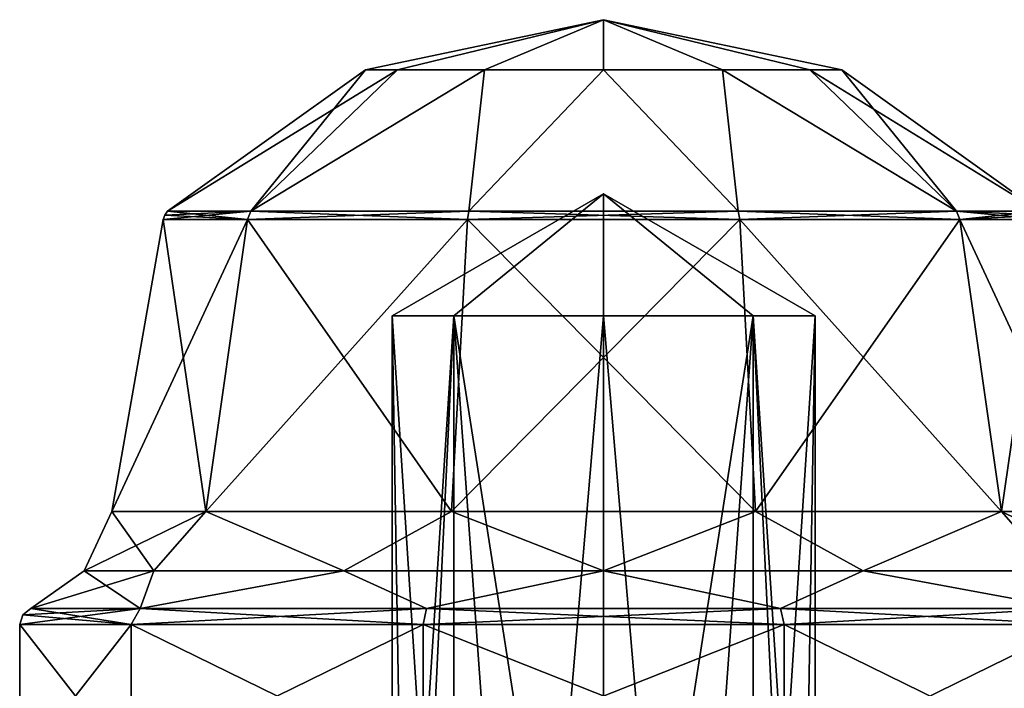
# Model space of a CAD drawing. Header units: millimetres. Extents: x -129 to 0, y -129 to 137.
# Tile 57 of 59: x -109 to -97, y 129 to 137. Entities that reach past the tile are written whole.
import ezdxf

# ---------------------------------------------------------------- set-up
doc = ezdxf.new("R2010")
doc.units = ezdxf.units.MM
doc.header["$LTSCALE"] = 65.185185
for name, color, linetype in [('746', 7, 'CONTINUOUS'), ('747', 7, 'CONTINUOUS'), ('748', 7, 'CONTINUOUS'), ('749', 7, 'CONTINUOUS'), ('756', 7, 'CONTINUOUS'), ('757', 7, 'CONTINUOUS'), ('758', 7, 'CONTINUOUS'), ('759', 7, 'CONTINUOUS'), ('760', 7, 'CONTINUOUS'), ('761', 7, 'CONTINUOUS'), ('765', 7, 'CONTINUOUS'), ('766', 7, 'CONTINUOUS'), ('767', 7, 'CONTINUOUS'), ('768', 7, 'CONTINUOUS'), ('769', 7, 'CONTINUOUS'), ('770', 7, 'CONTINUOUS')]:
    doc.layers.add(name, color=color, linetype=linetype)

msp = doc.modelspace()

# ---------------------------------------------------------------- linework, layer by layer
at = {"layer": '746', "linetype": 'CONTINUOUS'}
for points in [[(-104.764, 136.079), (-104.387, 136.079, 1.407), (-101.95, 136.67), (-104.764, 136.079)], [(-104.387, 136.079, 1.407), (-103.357, 136.079, 2.437), (-101.95, 136.67), (-104.387, 136.079, 1.407)], [(-103.357, 136.079, 2.437), (-101.95, 136.079, 2.814), (-101.95, 136.67), (-103.357, 136.079, 2.437)], [(-101.95, 136.079, 2.814), (-100.543, 136.079, 2.437), (-101.95, 136.67), (-101.95, 136.079, 2.814)], [(-100.543, 136.079, 2.437), (-99.513, 136.079, 1.407), (-101.95, 136.67), (-100.543, 136.079, 2.437)], [(-99.513, 136.079, 1.407), (-99.136, 136.079), (-101.95, 136.67), (-99.513, 136.079, 1.407)], [(-107.103, 134.408), (-106.119, 134.408, 3.029), (-104.764, 136.079), (-107.103, 134.408)], [(-106.119, 134.408, 3.029), (-103.542, 134.408, 4.901), (-103.357, 136.079, 2.437), (-106.119, 134.408, 3.029)], [(-104.764, 136.079), (-106.119, 134.408, 3.029), (-104.387, 136.079, 1.407), (-104.764, 136.079)], [(-104.387, 136.079, 1.407), (-106.119, 134.408, 3.029), (-103.357, 136.079, 2.437), (-104.387, 136.079, 1.407)], [(-103.542, 134.408, 4.901), (-100.358, 134.408, 4.901), (-101.95, 136.079, 2.814), (-103.542, 134.408, 4.901)], [(-103.357, 136.079, 2.437), (-103.542, 134.408, 4.901), (-101.95, 136.079, 2.814), (-103.357, 136.079, 2.437)], [(-101.95, 136.079, 2.814), (-100.358, 134.408, 4.901), (-100.543, 136.079, 2.437), (-101.95, 136.079, 2.814)], [(-100.358, 134.408, 4.901), (-97.781, 134.408, 3.029), (-100.543, 136.079, 2.437), (-100.358, 134.408, 4.901)], [(-100.543, 136.079, 2.437), (-97.781, 134.408, 3.029), (-99.513, 136.079, 1.407), (-100.543, 136.079, 2.437)], [(-97.781, 134.408, 3.029), (-96.797, 134.408), (-99.513, 136.079, 1.407), (-97.781, 134.408, 3.029)], [(-99.513, 136.079, 1.407), (-96.797, 134.408), (-99.136, 136.079), (-99.513, 136.079, 1.407)]]:
    msp.add_3dface(points, dxfattribs=at)
at = {"layer": '747', "linetype": 'CONTINUOUS'}
for points in [[(-107.761, 130.858), (-106.651, 130.858, 3.416), (-107.153, 134.307), (-107.761, 130.858)], [(-107.153, 134.307), (-106.651, 130.858, 3.416), (-106.159, 134.307, 3.058), (-107.153, 134.307)], [(-106.651, 130.858, 3.416), (-103.746, 130.858, 5.527), (-106.159, 134.307, 3.058), (-106.651, 130.858, 3.416)], [(-106.159, 134.307, 3.058), (-103.746, 130.858, 5.527), (-103.558, 134.307, 4.948), (-106.159, 134.307, 3.058)], [(-103.746, 130.858, 5.527), (-100.154, 130.858, 5.527), (-103.558, 134.307, 4.948), (-103.746, 130.858, 5.527)], [(-103.558, 134.307, 4.948), (-100.154, 130.858, 5.527), (-100.342, 134.307, 4.948), (-103.558, 134.307, 4.948)], [(-100.154, 130.858, 5.527), (-97.249, 130.858, 3.416), (-100.342, 134.307, 4.948), (-100.154, 130.858, 5.527)], [(-100.342, 134.307, 4.948), (-97.249, 130.858, 3.416), (-97.741, 134.307, 3.058), (-100.342, 134.307, 4.948)], [(-96.139, 130.858), (-96.747, 134.307), (-97.741, 134.307, 3.058), (-96.139, 130.858)], [(-97.249, 130.858, 3.416), (-96.139, 130.858), (-97.741, 134.307, 3.058), (-97.249, 130.858, 3.416)]]:
    msp.add_3dface(points, dxfattribs=at)
at = {"layer": '748', "linetype": 'CONTINUOUS'}
for points in [[(-107.761, 130.858), (-108.087, 130.157), (-107.265, 130.157, 3.069), (-107.761, 130.858)], [(-106.651, 130.858, 3.416), (-107.761, 130.858), (-107.265, 130.157, 3.069), (-106.651, 130.858, 3.416)], [(-106.651, 130.858, 3.416), (-107.265, 130.157, 3.069), (-105.019, 130.157, 5.315), (-106.651, 130.858, 3.416)], [(-103.746, 130.858, 5.527), (-106.651, 130.858, 3.416), (-105.019, 130.157, 5.315), (-103.746, 130.858, 5.527)], [(-103.746, 130.858, 5.527), (-105.019, 130.157, 5.315), (-101.95, 130.157, 6.137), (-103.746, 130.858, 5.527)], [(-100.154, 130.858, 5.527), (-103.746, 130.858, 5.527), (-101.95, 130.157, 6.137), (-100.154, 130.858, 5.527)], [(-100.154, 130.858, 5.527), (-101.95, 130.157, 6.137), (-98.881, 130.157, 5.315), (-100.154, 130.858, 5.527)], [(-97.249, 130.858, 3.416), (-100.154, 130.858, 5.527), (-98.881, 130.157, 5.315), (-97.249, 130.858, 3.416)], [(-97.249, 130.858, 3.416), (-98.881, 130.157, 5.315), (-96.635, 130.157, 3.069), (-97.249, 130.858, 3.416)], [(-96.139, 130.858), (-97.249, 130.858, 3.416), (-95.813, 130.157), (-96.139, 130.858)], [(-97.249, 130.858, 3.416), (-96.635, 130.157, 3.069), (-95.813, 130.157), (-97.249, 130.858, 3.416)], [(-108.719, 129.712), (-107.426, 129.712, 3.979), (-108.087, 130.157), (-108.719, 129.712)], [(-108.087, 130.157), (-107.426, 129.712, 3.979), (-107.265, 130.157, 3.069), (-108.087, 130.157)], [(-107.426, 129.712, 3.979), (-104.042, 129.712, 6.438), (-105.019, 130.157, 5.315), (-107.426, 129.712, 3.979)], [(-107.265, 130.157, 3.069), (-107.426, 129.712, 3.979), (-105.019, 130.157, 5.315), (-107.265, 130.157, 3.069)], [(-105.019, 130.157, 5.315), (-104.042, 129.712, 6.438), (-101.95, 130.157, 6.137), (-105.019, 130.157, 5.315)], [(-104.042, 129.712, 6.438), (-99.858, 129.712, 6.438), (-101.95, 130.157, 6.137), (-104.042, 129.712, 6.438)], [(-101.95, 130.157, 6.137), (-99.858, 129.712, 6.438), (-98.881, 130.157, 5.315), (-101.95, 130.157, 6.137)], [(-99.858, 129.712, 6.438), (-96.474, 129.712, 3.979), (-98.881, 130.157, 5.315), (-99.858, 129.712, 6.438)], [(-98.881, 130.157, 5.315), (-96.474, 129.712, 3.979), (-96.635, 130.157, 3.069), (-98.881, 130.157, 5.315)]]:
    msp.add_3dface(points, dxfattribs=at)
at = {"layer": '749', "linetype": 'CONTINUOUS'}
for points in [[(-108.85, 127.831), (-107.532, 127.831, 4.056), (-108.85, 129.524), (-108.85, 127.831)], [(-108.85, 129.524), (-107.532, 127.831, 4.056), (-107.532, 129.524, 4.056), (-108.85, 129.524)], [(-107.532, 127.831, 4.056), (-104.082, 127.831, 6.562), (-107.532, 129.524, 4.056), (-107.532, 127.831, 4.056)], [(-107.532, 129.524, 4.056), (-104.082, 127.831, 6.562), (-104.082, 129.524, 6.562), (-107.532, 129.524, 4.056)], [(-104.082, 127.831, 6.562), (-99.818, 127.831, 6.562), (-104.082, 129.524, 6.562), (-104.082, 127.831, 6.562)], [(-104.082, 129.524, 6.562), (-99.818, 127.831, 6.562), (-99.818, 129.524, 6.562), (-104.082, 129.524, 6.562)], [(-99.818, 127.831, 6.562), (-96.368, 127.831, 4.056), (-99.818, 129.524, 6.562), (-99.818, 127.831, 6.562)], [(-99.818, 129.524, 6.562), (-96.368, 127.831, 4.056), (-96.368, 129.524, 4.056), (-99.818, 129.524, 6.562)]]:
    msp.add_3dface(points, dxfattribs=at)
at = {"layer": '756', "linetype": 'CONTINUOUS'}
for points in [[(-104.45, 133.17), (-103.718, 133.17, 1.768), (-104.45, 121.87), (-104.45, 133.17)], [(-104.45, 121.87), (-103.718, 133.17, 1.768), (-104.26, 121.87, 0.957), (-104.45, 121.87)], [(-104.26, 121.87, 0.957), (-103.718, 133.17, 1.768), (-103.718, 121.87, 1.768), (-104.26, 121.87, 0.957)], [(-103.718, 133.17, 1.768), (-101.95, 133.17, 2.5), (-102.907, 121.87, 2.31), (-103.718, 133.17, 1.768)], [(-103.718, 121.87, 1.768), (-103.718, 133.17, 1.768), (-102.907, 121.87, 2.31), (-103.718, 121.87, 1.768)], [(-102.907, 121.87, 2.31), (-101.95, 133.17, 2.5), (-101.95, 121.87, 2.5), (-102.907, 121.87, 2.31)], [(-101.95, 133.17, 2.5), (-100.182, 133.17, 1.768), (-101.95, 121.87, 2.5), (-101.95, 133.17, 2.5)], [(-101.95, 121.87, 2.5), (-100.182, 133.17, 1.768), (-100.993, 121.87, 2.31), (-101.95, 121.87, 2.5)], [(-100.993, 121.87, 2.31), (-100.182, 133.17, 1.768), (-100.182, 121.87, 1.768), (-100.993, 121.87, 2.31)], [(-100.182, 133.17, 1.768), (-99.45, 133.17), (-100.182, 121.87, 1.768), (-100.182, 133.17, 1.768)], [(-100.182, 121.87, 1.768), (-99.45, 133.17), (-99.64, 121.87, 0.957), (-100.182, 121.87, 1.768)], [(-99.45, 133.17), (-99.45, 121.87), (-99.64, 121.87, 0.957), (-99.45, 133.17)]]:
    msp.add_3dface(points, dxfattribs=at)
at = {"layer": '757', "linetype": 'CONTINUOUS'}
for points in [[(-103.718, 133.17, 1.768), (-104.45, 133.17), (-101.95, 134.613), (-103.718, 133.17, 1.768)], [(-101.95, 133.17, 2.5), (-103.718, 133.17, 1.768), (-101.95, 134.613), (-101.95, 133.17, 2.5)], [(-99.45, 133.17), (-100.182, 133.17, 1.768), (-101.95, 134.613), (-99.45, 133.17)], [(-100.182, 133.17, 1.768), (-101.95, 133.17, 2.5), (-101.95, 134.613), (-100.182, 133.17, 1.768)]]:
    msp.add_3dface(points, dxfattribs=at)
at = {"layer": '758', "linetype": 'CONTINUOUS'}
for points in [[(-104.764, 136.079), (-101.95, 136.67), (-104.387, 136.079, -1.407), (-104.764, 136.079)], [(-101.95, 136.67), (-103.357, 136.079, -2.437), (-104.387, 136.079, -1.407), (-101.95, 136.67)], [(-101.95, 136.67), (-101.95, 136.079, -2.814), (-103.357, 136.079, -2.437), (-101.95, 136.67)], [(-101.95, 136.67), (-99.136, 136.079), (-99.513, 136.079, -1.407), (-101.95, 136.67)], [(-101.95, 136.67), (-99.513, 136.079, -1.407), (-100.543, 136.079, -2.437), (-101.95, 136.67)], [(-101.95, 136.67), (-100.543, 136.079, -2.437), (-101.95, 136.079, -2.814), (-101.95, 136.67)], [(-107.103, 134.408), (-104.764, 136.079), (-104.387, 136.079, -1.407), (-107.103, 134.408)], [(-106.119, 134.408, -3.029), (-107.103, 134.408), (-104.387, 136.079, -1.407), (-106.119, 134.408, -3.029)], [(-103.542, 134.408, -4.901), (-106.119, 134.408, -3.029), (-103.357, 136.079, -2.437), (-103.542, 134.408, -4.901)], [(-103.357, 136.079, -2.437), (-106.119, 134.408, -3.029), (-104.387, 136.079, -1.407), (-103.357, 136.079, -2.437)], [(-100.358, 134.408, -4.901), (-103.542, 134.408, -4.901), (-101.95, 136.079, -2.814), (-100.358, 134.408, -4.901)], [(-101.95, 136.079, -2.814), (-103.542, 134.408, -4.901), (-103.357, 136.079, -2.437), (-101.95, 136.079, -2.814)], [(-100.543, 136.079, -2.437), (-100.358, 134.408, -4.901), (-101.95, 136.079, -2.814), (-100.543, 136.079, -2.437)], [(-97.781, 134.408, -3.029), (-100.358, 134.408, -4.901), (-100.543, 136.079, -2.437), (-97.781, 134.408, -3.029)], [(-99.513, 136.079, -1.407), (-97.781, 134.408, -3.029), (-100.543, 136.079, -2.437), (-99.513, 136.079, -1.407)], [(-99.136, 136.079), (-97.781, 134.408, -3.029), (-99.513, 136.079, -1.407), (-99.136, 136.079)], [(-99.136, 136.079), (-96.797, 134.408), (-97.781, 134.408, -3.029), (-99.136, 136.079)]]:
    msp.add_3dface(points, dxfattribs=at)
at = {"layer": '759', "linetype": 'CONTINUOUS'}
for points in [[(-107.761, 130.858), (-107.153, 134.307), (-106.159, 134.307, -3.058), (-107.761, 130.858)], [(-106.651, 130.858, -3.416), (-107.761, 130.858), (-106.159, 134.307, -3.058), (-106.651, 130.858, -3.416)], [(-103.746, 130.858, -5.527), (-106.651, 130.858, -3.416), (-103.558, 134.307, -4.948), (-103.746, 130.858, -5.527)], [(-103.558, 134.307, -4.948), (-106.651, 130.858, -3.416), (-106.159, 134.307, -3.058), (-103.558, 134.307, -4.948)], [(-100.154, 130.858, -5.527), (-103.746, 130.858, -5.527), (-100.342, 134.307, -4.948), (-100.154, 130.858, -5.527)], [(-100.342, 134.307, -4.948), (-103.746, 130.858, -5.527), (-103.558, 134.307, -4.948), (-100.342, 134.307, -4.948)], [(-97.741, 134.307, -3.058), (-100.154, 130.858, -5.527), (-100.342, 134.307, -4.948), (-97.741, 134.307, -3.058)], [(-97.249, 130.858, -3.416), (-100.154, 130.858, -5.527), (-97.741, 134.307, -3.058), (-97.249, 130.858, -3.416)], [(-96.747, 134.307), (-97.249, 130.858, -3.416), (-97.741, 134.307, -3.058), (-96.747, 134.307)], [(-96.747, 134.307), (-96.139, 130.858), (-97.249, 130.858, -3.416), (-96.747, 134.307)]]:
    msp.add_3dface(points, dxfattribs=at)
at = {"layer": '760', "linetype": 'CONTINUOUS'}
for points in [[(-108.087, 130.157), (-107.761, 130.858), (-106.651, 130.858, -3.416), (-108.087, 130.157)], [(-108.087, 130.157), (-106.651, 130.858, -3.416), (-107.265, 130.157, -3.069), (-108.087, 130.157)], [(-106.651, 130.858, -3.416), (-105.019, 130.157, -5.315), (-107.265, 130.157, -3.069), (-106.651, 130.858, -3.416)], [(-106.651, 130.858, -3.416), (-103.746, 130.858, -5.527), (-105.019, 130.157, -5.315), (-106.651, 130.858, -3.416)], [(-103.746, 130.858, -5.527), (-101.95, 130.157, -6.137), (-105.019, 130.157, -5.315), (-103.746, 130.858, -5.527)], [(-103.746, 130.858, -5.527), (-100.154, 130.858, -5.527), (-101.95, 130.157, -6.137), (-103.746, 130.858, -5.527)], [(-100.154, 130.858, -5.527), (-98.881, 130.157, -5.315), (-101.95, 130.157, -6.137), (-100.154, 130.858, -5.527)], [(-100.154, 130.858, -5.527), (-97.249, 130.858, -3.416), (-98.881, 130.157, -5.315), (-100.154, 130.858, -5.527)], [(-97.249, 130.858, -3.416), (-96.635, 130.157, -3.069), (-98.881, 130.157, -5.315), (-97.249, 130.858, -3.416)], [(-97.249, 130.858, -3.416), (-96.139, 130.858), (-96.635, 130.157, -3.069), (-97.249, 130.858, -3.416)], [(-108.719, 129.712), (-108.087, 130.157), (-107.265, 130.157, -3.069), (-108.719, 129.712)], [(-107.426, 129.712, -3.979), (-108.719, 129.712), (-107.265, 130.157, -3.069), (-107.426, 129.712, -3.979)], [(-104.042, 129.712, -6.438), (-107.426, 129.712, -3.979), (-105.019, 130.157, -5.315), (-104.042, 129.712, -6.438)], [(-105.019, 130.157, -5.315), (-107.426, 129.712, -3.979), (-107.265, 130.157, -3.069), (-105.019, 130.157, -5.315)], [(-101.95, 130.157, -6.137), (-104.042, 129.712, -6.438), (-105.019, 130.157, -5.315), (-101.95, 130.157, -6.137)], [(-99.858, 129.712, -6.438), (-104.042, 129.712, -6.438), (-101.95, 130.157, -6.137), (-99.858, 129.712, -6.438)], [(-98.881, 130.157, -5.315), (-99.858, 129.712, -6.438), (-101.95, 130.157, -6.137), (-98.881, 130.157, -5.315)], [(-96.474, 129.712, -3.979), (-99.858, 129.712, -6.438), (-98.881, 130.157, -5.315), (-96.474, 129.712, -3.979)], [(-96.635, 130.157, -3.069), (-96.474, 129.712, -3.979), (-98.881, 130.157, -5.315), (-96.635, 130.157, -3.069)]]:
    msp.add_3dface(points, dxfattribs=at)
at = {"layer": '761', "linetype": 'CONTINUOUS'}
for points in [[(-108.85, 127.831), (-108.85, 129.524), (-107.532, 129.524, -4.056), (-108.85, 127.831)], [(-107.532, 127.831, -4.056), (-108.85, 127.831), (-107.532, 129.524, -4.056), (-107.532, 127.831, -4.056)], [(-104.082, 127.831, -6.562), (-107.532, 127.831, -4.056), (-104.082, 129.524, -6.562), (-104.082, 127.831, -6.562)], [(-104.082, 129.524, -6.562), (-107.532, 127.831, -4.056), (-107.532, 129.524, -4.056), (-104.082, 129.524, -6.562)], [(-99.818, 127.831, -6.562), (-104.082, 127.831, -6.562), (-99.818, 129.524, -6.562), (-99.818, 127.831, -6.562)], [(-99.818, 129.524, -6.562), (-104.082, 127.831, -6.562), (-104.082, 129.524, -6.562), (-99.818, 129.524, -6.562)], [(-96.368, 127.831, -4.056), (-99.818, 127.831, -6.562), (-96.368, 129.524, -4.056), (-96.368, 127.831, -4.056)], [(-96.368, 129.524, -4.056), (-99.818, 127.831, -6.562), (-99.818, 129.524, -6.562), (-96.368, 129.524, -4.056)]]:
    msp.add_3dface(points, dxfattribs=at)
at = {"layer": '765', "linetype": 'CONTINUOUS'}
for points in [[(-104.45, 133.17), (-104.45, 121.87), (-104.26, 121.87, -0.957), (-104.45, 133.17)], [(-103.718, 133.17, -1.768), (-104.45, 133.17), (-103.718, 121.87, -1.768), (-103.718, 133.17, -1.768)], [(-103.718, 121.87, -1.768), (-104.45, 133.17), (-104.26, 121.87, -0.957), (-103.718, 121.87, -1.768)], [(-101.95, 133.17, -2.5), (-103.718, 133.17, -1.768), (-101.95, 121.87, -2.5), (-101.95, 133.17, -2.5)], [(-101.95, 121.87, -2.5), (-103.718, 133.17, -1.768), (-102.907, 121.87, -2.31), (-101.95, 121.87, -2.5)], [(-102.907, 121.87, -2.31), (-103.718, 133.17, -1.768), (-103.718, 121.87, -1.768), (-102.907, 121.87, -2.31)], [(-100.182, 133.17, -1.768), (-101.95, 133.17, -2.5), (-100.993, 121.87, -2.31), (-100.182, 133.17, -1.768)], [(-100.993, 121.87, -2.31), (-101.95, 133.17, -2.5), (-101.95, 121.87, -2.5), (-100.993, 121.87, -2.31)], [(-100.182, 121.87, -1.768), (-100.182, 133.17, -1.768), (-100.993, 121.87, -2.31), (-100.182, 121.87, -1.768)], [(-99.45, 121.87), (-99.45, 133.17), (-100.182, 133.17, -1.768), (-99.45, 121.87)], [(-99.45, 121.87), (-100.182, 133.17, -1.768), (-99.64, 121.87, -0.957), (-99.45, 121.87)], [(-99.64, 121.87, -0.957), (-100.182, 133.17, -1.768), (-100.182, 121.87, -1.768), (-99.64, 121.87, -0.957)]]:
    msp.add_3dface(points, dxfattribs=at)
at = {"layer": '766', "linetype": 'CONTINUOUS'}
for points in [[(-101.95, 134.613), (-104.45, 133.17), (-103.718, 133.17, -1.768), (-101.95, 134.613)], [(-101.95, 134.613), (-103.718, 133.17, -1.768), (-101.95, 133.17, -2.5), (-101.95, 134.613)], [(-99.45, 133.17), (-101.95, 134.613), (-100.182, 133.17, -1.768), (-99.45, 133.17)], [(-101.95, 134.613), (-101.95, 133.17, -2.5), (-100.182, 133.17, -1.768), (-101.95, 134.613)]]:
    msp.add_3dface(points, dxfattribs=at)
at = {"layer": '767', "linetype": 'CONTINUOUS'}
for points in [[(-107.153, 134.307), (-106.119, 134.408, -3.029), (-106.159, 134.307, -3.058), (-107.153, 134.307)], [(-106.119, 134.408, -3.029), (-107.153, 134.307), (-107.135, 134.361), (-106.119, 134.408, -3.029)], [(-107.103, 134.408), (-106.119, 134.408, -3.029), (-107.135, 134.361), (-107.103, 134.408)], [(-106.119, 134.408, -3.029), (-103.542, 134.408, -4.901), (-106.159, 134.307, -3.058), (-106.119, 134.408, -3.029)], [(-103.542, 134.408, -4.901), (-103.558, 134.307, -4.948), (-106.159, 134.307, -3.058), (-103.542, 134.408, -4.901)], [(-103.542, 134.408, -4.901), (-100.358, 134.408, -4.901), (-103.558, 134.307, -4.948), (-103.542, 134.408, -4.901)], [(-100.358, 134.408, -4.901), (-100.342, 134.307, -4.948), (-103.558, 134.307, -4.948), (-100.358, 134.408, -4.901)], [(-100.358, 134.408, -4.901), (-97.781, 134.408, -3.029), (-100.342, 134.307, -4.948), (-100.358, 134.408, -4.901)], [(-97.781, 134.408, -3.029), (-97.741, 134.307, -3.058), (-100.342, 134.307, -4.948), (-97.781, 134.408, -3.029)], [(-97.781, 134.408, -3.029), (-96.797, 134.408), (-97.741, 134.307, -3.058), (-97.781, 134.408, -3.029)], [(-97.741, 134.307, -3.058), (-96.797, 134.408), (-96.765, 134.361), (-97.741, 134.307, -3.058)], [(-96.747, 134.307), (-97.741, 134.307, -3.058), (-96.765, 134.361), (-96.747, 134.307)]]:
    msp.add_3dface(points, dxfattribs=at)
at = {"layer": '768', "linetype": 'CONTINUOUS'}
for points in [[(-106.159, 134.307, 3.058), (-107.103, 134.408), (-107.135, 134.361), (-106.159, 134.307, 3.058)], [(-106.119, 134.408, 3.029), (-107.103, 134.408), (-106.159, 134.307, 3.058), (-106.119, 134.408, 3.029)], [(-106.119, 134.408, 3.029), (-106.159, 134.307, 3.058), (-103.558, 134.307, 4.948), (-106.119, 134.408, 3.029)], [(-103.542, 134.408, 4.901), (-106.119, 134.408, 3.029), (-103.558, 134.307, 4.948), (-103.542, 134.408, 4.901)], [(-103.542, 134.408, 4.901), (-103.558, 134.307, 4.948), (-100.342, 134.307, 4.948), (-103.542, 134.408, 4.901)], [(-100.358, 134.408, 4.901), (-103.542, 134.408, 4.901), (-100.342, 134.307, 4.948), (-100.358, 134.408, 4.901)], [(-97.781, 134.408, 3.029), (-100.358, 134.408, 4.901), (-97.741, 134.307, 3.058), (-97.781, 134.408, 3.029)], [(-100.358, 134.408, 4.901), (-100.342, 134.307, 4.948), (-97.741, 134.307, 3.058), (-100.358, 134.408, 4.901)], [(-96.797, 134.408), (-97.781, 134.408, 3.029), (-96.765, 134.361), (-96.797, 134.408)], [(-96.747, 134.307), (-97.781, 134.408, 3.029), (-97.741, 134.307, 3.058), (-96.747, 134.307)], [(-97.781, 134.408, 3.029), (-96.747, 134.307), (-96.765, 134.361), (-97.781, 134.408, 3.029)], [(-107.153, 134.307), (-106.159, 134.307, 3.058), (-107.135, 134.361), (-107.153, 134.307)]]:
    msp.add_3dface(points, dxfattribs=at)
at = {"layer": '769', "linetype": 'CONTINUOUS'}
for points in [[(-108.85, 129.524), (-107.532, 129.524, 4.056), (-108.814, 129.638), (-108.85, 129.524)], [(-107.532, 129.524, 4.056), (-108.719, 129.712), (-108.814, 129.638), (-107.532, 129.524, 4.056)], [(-107.426, 129.712, 3.979), (-108.719, 129.712), (-107.532, 129.524, 4.056), (-107.426, 129.712, 3.979)], [(-107.426, 129.712, 3.979), (-107.532, 129.524, 4.056), (-104.082, 129.524, 6.562), (-107.426, 129.712, 3.979)], [(-104.042, 129.712, 6.438), (-107.426, 129.712, 3.979), (-104.082, 129.524, 6.562), (-104.042, 129.712, 6.438)], [(-104.042, 129.712, 6.438), (-104.082, 129.524, 6.562), (-99.818, 129.524, 6.562), (-104.042, 129.712, 6.438)], [(-99.858, 129.712, 6.438), (-104.042, 129.712, 6.438), (-99.818, 129.524, 6.562), (-99.858, 129.712, 6.438)], [(-96.474, 129.712, 3.979), (-99.858, 129.712, 6.438), (-96.368, 129.524, 4.056), (-96.474, 129.712, 3.979)], [(-99.858, 129.712, 6.438), (-99.818, 129.524, 6.562), (-96.368, 129.524, 4.056), (-99.858, 129.712, 6.438)]]:
    msp.add_3dface(points, dxfattribs=at)
at = {"layer": '770', "linetype": 'CONTINUOUS'}
for points in [[(-108.85, 129.524), (-107.426, 129.712, -3.979), (-107.532, 129.524, -4.056), (-108.85, 129.524)], [(-107.426, 129.712, -3.979), (-108.85, 129.524), (-108.814, 129.638), (-107.426, 129.712, -3.979)], [(-108.719, 129.712), (-107.426, 129.712, -3.979), (-108.814, 129.638), (-108.719, 129.712)], [(-107.426, 129.712, -3.979), (-104.042, 129.712, -6.438), (-107.532, 129.524, -4.056), (-107.426, 129.712, -3.979)], [(-104.042, 129.712, -6.438), (-104.082, 129.524, -6.562), (-107.532, 129.524, -4.056), (-104.042, 129.712, -6.438)], [(-104.042, 129.712, -6.438), (-99.858, 129.712, -6.438), (-104.082, 129.524, -6.562), (-104.042, 129.712, -6.438)], [(-99.858, 129.712, -6.438), (-99.818, 129.524, -6.562), (-104.082, 129.524, -6.562), (-99.858, 129.712, -6.438)], [(-99.858, 129.712, -6.438), (-96.474, 129.712, -3.979), (-99.818, 129.524, -6.562), (-99.858, 129.712, -6.438)], [(-96.474, 129.712, -3.979), (-96.368, 129.524, -4.056), (-99.818, 129.524, -6.562), (-96.474, 129.712, -3.979)]]:
    msp.add_3dface(points, dxfattribs=at)

doc.saveas('drawing.dxf')
